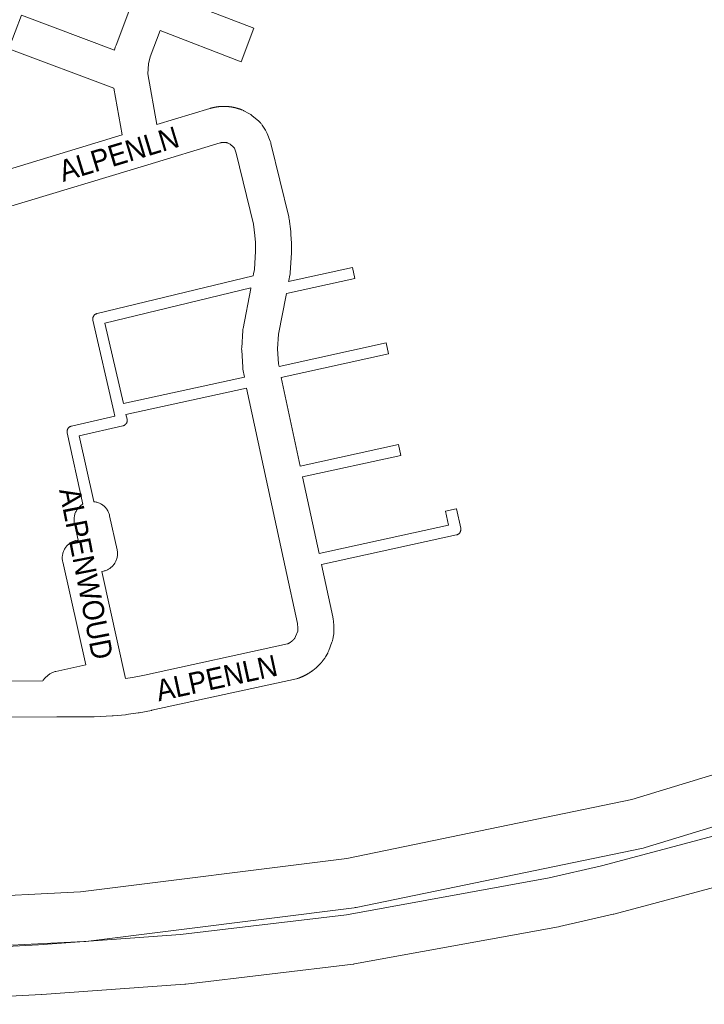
# Model space of a CAD drawing. Header units: metres. Extents: x 123819 to 142731, y 393440 to 405763.
# Tile 134 of 256: x 134744 to 134992, y 394044 to 394400. Entities that reach past the tile are written whole.
import ezdxf
from ezdxf.enums import TextEntityAlignment as Align

# ---------------------------------------------------------------- set-up
doc = ezdxf.new("R2010")
doc.units = ezdxf.units.M
doc.header["$MEASUREMENT"] = 0
for name, color, linetype, lineweight in [('gs-anno-wegen algemeen tekst', 7, 'Continuous', 0), ('gs-knt-autosnelweg', 7, 'Continuous', 0), ('gs-knt-paden', 7, 'Continuous', 0), ('gs-knt-wegen algemeen', 7, 'Continuous', 0)]:
    doc.layers.add(name, color=color, linetype=linetype, lineweight=lineweight)
doc.styles.add('Style-Arial', font='arial.ttf')

msp = doc.modelspace()

# ---------------------------------------------------------------- linework, layer by layer
at = {"layer": 'gs-knt-autosnelweg', "color": 7, "linetype": 'Continuous', "flags": 128}
for points in [[(133929, 394176.06), (133929.6, 394175.97), (134379.69, 394105.07), (134507.12, 394088.83), (134582.86, 394082.36), (134680.98, 394080.2), (134766.29, 394084.51), (134862.7, 394096.63), (134965.83, 394117.91), (135068.41, 394149.15), (135136.08, 394176.01), (135184.86, 394200.08), (135326.65, 394282.82), (135407.8, 394338.91), (135425, 394352.29)], [(135074.02, 394132.02), (134970.68, 394100.55), (134970.28, 394100.44), (134969.88, 394100.34), (134866, 394078.91), (134865.65, 394078.85), (134865.3, 394078.8), (134768.2, 394066.59), (134767.87, 394066.55), (134767.54, 394066.53), (134681.56, 394062.19), (134681.23, 394062.18), (134681.14, 394062.18), (134684.76, 394061.85), (134751.08, 394065.33), (134802.47, 394069.05), (134862.49, 394076.23), (134935.87, 394089.61), (134954.85, 394093.94), (135017.77, 394110.71)], [(135022.55, 394093.34), (134959.34, 394076.48), (134959.02, 394076.4), (134939.68, 394071.99), (134939.29, 394071.91), (134865.45, 394058.45), (134865.17, 394058.41), (134864.9, 394058.37), (134804.4, 394051.13), (134803.98, 394051.09), (134752.29, 394047.36), (134752.12, 394047.34), (134685.4, 394043.84), (134685.09, 394043.83), (134684.78, 394043.83), (134607.09, 394045.07), (134606.74, 394045.08), (134557.09, 394047.8), (134556.8, 394047.82), (134500.94, 394052.68), (134500.61, 394052.72), (134423.82, 394062.22)]]:
    msp.add_lwpolyline(points, dxfattribs=at)
at = {"layer": 'gs-knt-paden', "color": 7, "linetype": 'Continuous', "flags": 128}
for points in [[(134841.61, 394305.37), (134864.71, 394310.43, -0.369436), (134864.72, 394310.42), (134865.58, 394306.52), (134865.58, 394306.51, -0.399647), (134865.57, 394306.5), (134865.57, 394306.5), (134840.79, 394301.07)], [(134838.12, 394274.67), (134876.92, 394283.17, -0.369428), (134876.93, 394283.17), (134877.79, 394279.26), (134877.79, 394279.26, -0.39965), (134877.78, 394279.25), (134877.78, 394279.25), (134838.87, 394270.72)], [(134845.81, 394238.59), (134881.37, 394246.38, -0.36943), (134881.38, 394246.37), (134882.23, 394242.47), (134882.23, 394242.47, -0.399649), (134882.23, 394242.45), (134882.22, 394242.45), (134846.66, 394234.66)], [(134852.64, 394206.93), (134899.52, 394217.2), (134898.38, 394222.31, -0.36924), (134898.39, 394222.32), (134902.29, 394223.19, -0.369233), (134902.3, 394223.18), (134903.88, 394216.1), (134903.9, 394216.01), (134903.91, 394215.91), (134903.92, 394215.82), (134903.93, 394215.72), (134903.93, 394215.63), (134903.92, 394215.53), (134903.91, 394215.44), (134903.9, 394215.34), (134903.88, 394215.25), (134903.86, 394215.15), (134903.83, 394215.06), (134903.8, 394214.97), (134903.77, 394214.88), (134903.73, 394214.79), (134903.69, 394214.71), (134903.64, 394214.63), (134903.59, 394214.54), (134903.53, 394214.47), (134903.47, 394214.39), (134903.41, 394214.32), (134903.34, 394214.25), (134903.27, 394214.18), (134903.2, 394214.12), (134903.13, 394214.06), (134903.05, 394214), (134902.97, 394213.95), (134902.89, 394213.9), (134902.8, 394213.86), (134902.71, 394213.82), (134902.62, 394213.78), (134902.53, 394213.75), (134902.44, 394213.73), (134902.35, 394213.7), (134902.35, 394213.7), (134902.34, 394213.7), (134853.49, 394203)]]:
    msp.add_lwpolyline(points, format="xyb", dxfattribs=at)
for points in [[(134778.36, 394258.4), (134770.78, 394291.4), (134770.76, 394291.49), (134770.74, 394291.59), (134770.73, 394291.69), (134770.73, 394291.79), (134770.73, 394291.88), (134770.73, 394291.98), (134770.74, 394292.08), (134770.75, 394292.18), (134770.77, 394292.27), (134770.79, 394292.37), (134770.82, 394292.46), (134770.85, 394292.55), (134770.89, 394292.65), (134770.93, 394292.73), (134770.98, 394292.82), (134771.03, 394292.91), (134771.08, 394292.99), (134771.14, 394293.07), (134771.2, 394293.14), (134771.26, 394293.22), (134771.33, 394293.29), (134771.4, 394293.35), (134771.48, 394293.42), (134771.56, 394293.48), (134771.64, 394293.53), (134771.72, 394293.58), (134771.81, 394293.63), (134771.89, 394293.67), (134771.98, 394293.71), (134772.07, 394293.75), (134772.17, 394293.78), (134772.26, 394293.8), (134828.75, 394307.47)], [(134827.92, 394303.13), (134775.14, 394290.36)], [(134775.14, 394290.36), (134781.83, 394261.24), (134825.58, 394270.73)], [(134826.4, 394266.79), (134782.73, 394257.32)], [(134767.16, 394224.88), (134761.48, 394250.69), (134761.46, 394250.78), (134761.45, 394250.88), (134761.44, 394250.98), (134761.44, 394251.08), (134761.44, 394251.17), (134761.44, 394251.27), (134761.45, 394251.37), (134761.47, 394251.47), (134761.49, 394251.56), (134761.51, 394251.66), (134761.54, 394251.75), (134761.57, 394251.84), (134761.61, 394251.94), (134761.65, 394252.02), (134761.7, 394252.11), (134761.75, 394252.2), (134761.8, 394252.28), (134761.86, 394252.36), (134761.92, 394252.43), (134761.99, 394252.5), (134762.06, 394252.57), (134762.13, 394252.64), (134762.21, 394252.7), (134762.29, 394252.76), (134762.37, 394252.82), (134762.45, 394252.87), (134762.54, 394252.91), (134762.63, 394252.95), (134762.72, 394252.99), (134762.81, 394253.03), (134762.91, 394253.05), (134763, 394253.08), (134778.76, 394256.66), (134778.36, 394258.4)], [(134782.73, 394257.32), (134783.13, 394255.59), (134783.15, 394255.5), (134783.16, 394255.4), (134783.17, 394255.31), (134783.18, 394255.21), (134783.18, 394255.12), (134783.17, 394255.02), (134783.17, 394254.92), (134783.15, 394254.83), (134783.14, 394254.74), (134783.11, 394254.64), (134783.09, 394254.55), (134783.06, 394254.46), (134783.02, 394254.37), (134782.99, 394254.28), (134782.94, 394254.2), (134782.9, 394254.11), (134782.84, 394254.03), (134782.79, 394253.95), (134782.73, 394253.88), (134782.67, 394253.8), (134782.6, 394253.73), (134782.53, 394253.67), (134782.46, 394253.6), (134782.39, 394253.54), (134782.31, 394253.49), (134782.23, 394253.43), (134782.15, 394253.39), (134782.06, 394253.34), (134781.98, 394253.3), (134781.89, 394253.26), (134781.8, 394253.23), (134781.71, 394253.2), (134781.61, 394253.18), (134765.84, 394249.6), (134771.09, 394225.74)], [(134778.36, 394258.4), (134778.36, 394258.4), (134778.36, 394258.4)], [(134778.36, 394258.4), (134778.36, 394258.4), (134778.36, 394258.4)]]:
    msp.add_lwpolyline(points, dxfattribs=at)
at = {"layer": 'gs-knt-wegen algemeen', "color": 7, "linetype": 'Continuous', "flags": 128}
for points in [[(134793.68, 394410.68), (134829.05, 394397.07, -0.354292), (134829.06, 394397.06)], [(134740.37, 394389.68), (134744.95, 394401.85, -0.354902)], [(134829.06, 394397.06), (134824.39, 394384.92, -0.35429), (134824.38, 394384.91), (134795.09, 394396.19), (134791.43, 394386.66), (134790.84, 394384.24), (134790.63, 394380.54), (134793.92, 394362.23), (134813.09, 394368.03), (134813.18, 394368.06), (134813.27, 394368.09), (134813.36, 394368.11), (134813.45, 394368.14), (134813.54, 394368.16), (134813.63, 394368.19), (134813.72, 394368.21), (134813.81, 394368.24), (134813.9, 394368.26), (134813.99, 394368.28), (134814.08, 394368.3), (134814.17, 394368.32), (134814.26, 394368.35), (134814.36, 394368.37), (134814.45, 394368.39), (134814.54, 394368.41), (134814.63, 394368.43), (134814.72, 394368.44), (134814.81, 394368.46), (134814.9, 394368.48), (134815, 394368.5), (134815.09, 394368.51), (134815.18, 394368.53), (134815.27, 394368.55), (134815.36, 394368.56), (134815.46, 394368.58), (134815.55, 394368.59), (134815.64, 394368.6), (134815.73, 394368.62), (134815.82, 394368.63), (134815.92, 394368.64), (134816.01, 394368.65), (134816.1, 394368.66), (134816.2, 394368.68), (134816.29, 394368.69), (134816.38, 394368.7), (134816.47, 394368.7), (134816.57, 394368.71), (134816.66, 394368.72), (134816.75, 394368.73), (134816.85, 394368.74), (134816.94, 394368.74), (134817.03, 394368.75), (134817.12, 394368.76), (134817.22, 394368.76), (134817.31, 394368.77), (134817.41, 394368.77), (134817.5, 394368.77), (134817.59, 394368.78), (134817.68, 394368.78), (134817.78, 394368.78), (134817.87, 394368.78), (134817.96, 394368.79), (134818.06, 394368.79), (134818.15, 394368.79), (134818.24, 394368.79), (134818.34, 394368.79), (134818.43, 394368.78), (134818.53, 394368.78), (134818.62, 394368.78), (134818.71, 394368.78), (134818.8, 394368.77), (134818.9, 394368.77), (134818.99, 394368.77), (134819.08, 394368.76), (134819.18, 394368.76), (134819.27, 394368.75), (134819.36, 394368.75), (134819.46, 394368.74), (134819.55, 394368.73), (134819.64, 394368.72), (134819.74, 394368.72), (134819.83, 394368.71), (134819.92, 394368.7), (134820.02, 394368.69), (134820.11, 394368.68), (134820.2, 394368.67), (134820.29, 394368.66), (134820.39, 394368.65), (134820.48, 394368.63), (134820.57, 394368.62), (134820.66, 394368.61), (134820.76, 394368.59), (134820.85, 394368.58), (134820.94, 394368.57), (134821.03, 394368.55), (134821.12, 394368.53), (134821.22, 394368.52), (134821.31, 394368.5), (134821.4, 394368.49), (134821.49, 394368.47), (134821.58, 394368.45), (134821.67, 394368.43), (134821.77, 394368.41), (134821.86, 394368.39), (134821.95, 394368.37), (134822.04, 394368.35), (134822.13, 394368.33), (134822.22, 394368.31), (134822.31, 394368.29), (134822.4, 394368.27), (134822.49, 394368.24), (134822.58, 394368.22), (134822.67, 394368.2), (134822.76, 394368.17), (134822.85, 394368.15), (134822.94, 394368.12), (134823.03, 394368.1), (134823.12, 394368.07), (134823.21, 394368.04), (134823.3, 394368.02), (134823.39, 394367.99), (134823.48, 394367.96), (134823.57, 394367.93), (134823.66, 394367.9), (134823.75, 394367.87), (134823.83, 394367.84), (134823.92, 394367.81), (134824.01, 394367.78), (134824.1, 394367.75), (134824.19, 394367.72), (134824.27, 394367.69), (134824.36, 394367.65), (134824.45, 394367.62), (134824.54, 394367.59), (134824.62, 394367.55), (134824.71, 394367.52), (134824.8, 394367.48), (134825, 394367.4), (134825.21, 394367.3), (134825.41, 394367.2), (134827.24, 394366.22), (134827.47, 394366.09), (134827.7, 394365.94), (134827.92, 394365.79), (134828.14, 394365.63), (134828.34, 394365.47), (134830.8, 394363.41), (134831, 394363.23), (134831.2, 394363.04), (134831.4, 394362.84), (134831.58, 394362.63), (134831.75, 394362.42), (134831.92, 394362.2), (134832.07, 394361.97), (134833.24, 394360.17), (134833.38, 394359.95), (134833.51, 394359.72), (134833.63, 394359.49), (134833.74, 394359.25), (134833.84, 394359), (134834.92, 394356.25), (134835.02, 394355.97), (134835.11, 394355.7), (134835.18, 394355.41), (134841.64, 394328.85), (134841.69, 394328.62), (134841.73, 394328.38), (134841.77, 394328.14), (134842.36, 394323.48), (134842.39, 394323.26), (134842.4, 394323.05), (134842.58, 394320.19), (134842.59, 394319.89), (134842.65, 394316.28), (134842.65, 394316.01), (134842.64, 394315.74), (134842.16, 394308.53), (134842.14, 394308.27), (134842.1, 394308.01), (134842.06, 394307.74), (134841.68, 394305.76), (134841.61, 394305.37)], [(134737.49, 394345.15), (134781.37, 394358.44), (134778.34, 394375.35), (134740.37, 394389.67, -0.354902)]]:
    msp.add_lwpolyline(points, format="xyb", dxfattribs=at)
for points in [[(134744.97, 394401.85), (134778.64, 394389.15), (134778.88, 394390.16), (134778.95, 394390.42), (134779.04, 394390.68), (134779.13, 394390.94), (134785.27, 394406.93)], [(134828.75, 394307.47), (134828.89, 394308.2), (134829.19, 394309.79), (134829.63, 394316.33), (134829.58, 394319.53), (134829.42, 394322.04), (134828.9, 394326.13), (134822.64, 394351.91), (134821.96, 394353.64), (134821.68, 394354.06), (134820.5, 394355.06), (134820.49, 394355.06), (134819.62, 394355.52), (134819.58, 394355.54), (134819.54, 394355.55), (134819.5, 394355.57), (134819.46, 394355.58), (134819.41, 394355.59), (134819.37, 394355.6), (134819.33, 394355.61), (134819.29, 394355.62), (134819.24, 394355.64), (134819.2, 394355.65), (134819.16, 394355.66), (134819.12, 394355.67), (134819.07, 394355.67), (134819.03, 394355.68), (134818.99, 394355.69), (134818.94, 394355.7), (134818.9, 394355.71), (134818.86, 394355.71), (134818.81, 394355.72), (134818.77, 394355.73), (134818.73, 394355.73), (134818.68, 394355.74), (134818.64, 394355.74), (134818.6, 394355.75), (134818.55, 394355.75), (134818.51, 394355.75), (134818.47, 394355.76), (134818.42, 394355.76), (134818.38, 394355.76), (134818.33, 394355.76), (134818.29, 394355.76), (134818.25, 394355.77), (134818.2, 394355.77), (134818.16, 394355.77), (134818.12, 394355.77), (134818.07, 394355.77), (134818.03, 394355.76), (134817.98, 394355.76), (134817.94, 394355.76), (134817.9, 394355.76), (134817.85, 394355.76), (134817.81, 394355.75), (134817.77, 394355.75), (134817.72, 394355.74), (134817.68, 394355.74), (134817.63, 394355.73), (134817.59, 394355.73), (134817.55, 394355.72), (134817.5, 394355.72), (134817.46, 394355.71), (134817.42, 394355.7), (134817.37, 394355.7), (134817.33, 394355.69), (134817.29, 394355.68), (134817.25, 394355.67), (134817.2, 394355.66), (134817.16, 394355.65), (134817.12, 394355.64), (134817.07, 394355.63), (134817.03, 394355.62), (134816.99, 394355.61), (134816.95, 394355.6), (134816.91, 394355.59), (134816.86, 394355.57), (134790.69, 394347.65), (134741.03, 394332.62)], [(134825.58, 394270.73), (134825.08, 394273.74), (134825.04, 394273.96), (134825.02, 394274.19), (134825, 394274.41), (134824.61, 394280.6), (134824.59, 394280.87), (134824.59, 394281.15), (134824.61, 394281.43), (134825.01, 394287.62), (134825.04, 394287.88), (134825.07, 394288.15), (134825.12, 394288.41), (134827.88, 394302.92), (134827.92, 394303.13)], [(134840.79, 394301.07), (134840.67, 394300.48), (134837.98, 394286.36), (134837.63, 394281), (134837.97, 394275.57), (134838.12, 394274.67)], [(134838.87, 394270.72), (134845.81, 394238.59)], [(134782.6, 394161.78), (134785.15, 394162.15), (134789.44, 394162.97), (134841.14, 394174.26), (134841.18, 394174.28), (134841.23, 394174.3), (134841.28, 394174.32), (134841.33, 394174.34), (134841.38, 394174.36), (134841.43, 394174.39), (134841.48, 394174.41), (134841.53, 394174.43), (134841.58, 394174.46), (134841.62, 394174.48), (134841.67, 394174.51), (134841.72, 394174.53), (134841.77, 394174.56), (134841.81, 394174.58), (134841.86, 394174.61), (134841.91, 394174.64), (134841.95, 394174.67), (134842, 394174.69), (134842.05, 394174.72), (134842.09, 394174.75), (134842.14, 394174.78), (134842.18, 394174.81), (134842.23, 394174.84), (134842.27, 394174.87), (134842.32, 394174.9), (134842.36, 394174.93), (134842.41, 394174.96), (134842.45, 394174.99), (134842.49, 394175.02), (134842.54, 394175.05), (134842.58, 394175.09), (134842.62, 394175.12), (134842.67, 394175.15), (134842.71, 394175.19), (134842.75, 394175.22), (134842.79, 394175.25), (134842.83, 394175.29), (134842.87, 394175.32), (134842.92, 394175.36), (134842.96, 394175.39), (134843, 394175.43), (134843.04, 394175.47), (134843.08, 394175.5), (134843.11, 394175.54), (134843.15, 394175.58), (134843.19, 394175.61), (134843.23, 394175.65), (134843.27, 394175.69), (134843.31, 394175.73), (134843.34, 394175.77), (134843.38, 394175.81), (134843.42, 394175.85), (134843.46, 394175.89), (134843.49, 394175.93), (134843.53, 394175.97), (134843.56, 394176.01), (134843.6, 394176.05), (134843.63, 394176.09), (134843.67, 394176.13), (134843.7, 394176.17), (134843.74, 394176.21), (134843.77, 394176.26), (134843.8, 394176.3), (134843.83, 394176.34), (134844.14, 394176.88), (134844.88, 394178.89), (134844.98, 394179.37), (134844.98, 394179.93), (134844.78, 394181.64), (134840.34, 394202.2), (134833.51, 394233.86), (134826.4, 394266.79)], [(134846.66, 394234.66), (134852.64, 394206.93)], [(134768.15, 394166.73), (134759.83, 394203.94), (134759.76, 394204.25), (134759.72, 394204.57), (134759.69, 394204.89), (134759.67, 394205.2), (134759.67, 394205.52), (134759.69, 394205.84), (134759.72, 394206.16), (134759.76, 394206.48), (134759.83, 394206.79), (134759.91, 394207.1), (134760, 394207.41), (134760.11, 394207.71), (134760.23, 394208), (134760.37, 394208.29), (134760.52, 394208.57), (134760.68, 394208.85), (134760.86, 394209.11), (134761.05, 394209.37), (134761.25, 394209.61), (134761.47, 394209.85), (134761.69, 394210.08), (134761.93, 394210.29), (134762.18, 394210.49), (134762.43, 394210.68), (134762.7, 394210.86), (134762.97, 394211.03), (134763.26, 394211.18), (134763.54, 394211.31), (134763.84, 394211.43), (134764.14, 394211.54), (134764.45, 394211.63), (134764.76, 394211.71), (134765.41, 394211.86), (134764.09, 394217.87), (134764.03, 394218.18), (134763.99, 394218.5), (134763.96, 394218.82), (134763.95, 394219.14), (134763.95, 394219.46), (134763.96, 394219.78), (134764, 394220.09), (134764.05, 394220.41), (134764.11, 394220.72), (134764.19, 394221.03), (134764.28, 394221.34), (134764.39, 394221.64), (134764.52, 394221.93), (134764.65, 394222.22), (134764.81, 394222.5), (134764.97, 394222.77), (134765.15, 394223.04), (134765.34, 394223.29), (134765.55, 394223.54), (134765.76, 394223.78), (134765.99, 394224), (134766.23, 394224.21), (134766.48, 394224.42), (134766.73, 394224.6), (134767, 394224.78), (134767.16, 394224.88)], [(134771.09, 394225.74), (134771.28, 394225.72), (134771.6, 394225.67), (134771.91, 394225.61), (134772.22, 394225.53), (134772.53, 394225.43), (134772.83, 394225.32), (134773.12, 394225.2), (134773.41, 394225.06), (134773.69, 394224.91), (134773.97, 394224.74), (134774.23, 394224.57), (134774.49, 394224.37), (134774.73, 394224.17), (134774.97, 394223.95), (134775.19, 394223.73), (134775.41, 394223.49), (134775.61, 394223.24), (134775.8, 394222.98), (134775.97, 394222.72), (134776.13, 394222.44), (134776.28, 394222.16), (134776.42, 394221.87), (134776.54, 394221.57), (134776.65, 394221.27), (134776.74, 394220.97), (134776.81, 394220.66), (134779.52, 394208.31), (134779.58, 394208), (134779.62, 394207.69), (134779.65, 394207.37), (134779.67, 394207.05), (134779.67, 394206.73), (134779.65, 394206.41), (134779.62, 394206.1), (134779.57, 394205.78), (134779.5, 394205.47), (134779.43, 394205.16), (134779.33, 394204.86), (134779.22, 394204.56), (134779.1, 394204.26), (134778.96, 394203.98), (134778.81, 394203.69), (134778.65, 394203.42), (134778.47, 394203.16), (134778.28, 394202.9), (134778.08, 394202.66), (134777.86, 394202.42), (134777.64, 394202.2), (134777.4, 394201.98), (134777.15, 394201.78), (134776.9, 394201.59), (134776.63, 394201.42), (134776.36, 394201.25), (134776.08, 394201.1), (134775.79, 394200.97), (134775.49, 394200.84), (134775.19, 394200.74), (134774.89, 394200.65), (134774.58, 394200.57), (134773.95, 394200.43)], [(134853.49, 394203), (134857.58, 394184.08), (134857.63, 394183.78), (134857.68, 394183.47), (134857.96, 394181.04), (134857.99, 394180.77), (134858, 394180.49), (134858.01, 394180.22), (134857.99, 394178.64), (134857.98, 394178.33), (134857.96, 394178.03), (134857.92, 394177.73), (134857.87, 394177.43), (134857.55, 394175.84), (134857.5, 394175.59), (134857.43, 394175.34), (134857.36, 394175.09), (134857.27, 394174.85), (134856.17, 394171.87), (134856.07, 394171.62), (134855.97, 394171.39), (134855.85, 394171.15), (134855.73, 394170.92), (134854.99, 394169.62), (134854.83, 394169.35), (134854.66, 394169.09), (134854.6, 394169.01), (134854.55, 394168.93), (134854.49, 394168.86), (134854.44, 394168.78), (134854.38, 394168.7), (134854.33, 394168.63), (134854.27, 394168.55), (134854.21, 394168.48), (134854.15, 394168.4), (134854.1, 394168.33), (134854.04, 394168.25), (134853.98, 394168.18), (134853.92, 394168.1), (134853.86, 394168.03), (134853.8, 394167.96), (134853.74, 394167.88), (134853.68, 394167.81), (134853.62, 394167.74), (134853.56, 394167.66), (134853.5, 394167.59), (134853.44, 394167.52), (134853.38, 394167.45), (134853.31, 394167.38), (134853.25, 394167.31), (134853.19, 394167.24), (134853.13, 394167.17), (134853.06, 394167.1), (134853, 394167.03), (134852.93, 394166.96), (134852.87, 394166.89), (134852.8, 394166.82), (134852.74, 394166.75), (134852.67, 394166.68), (134852.61, 394166.62), (134852.54, 394166.55), (134852.47, 394166.48), (134852.41, 394166.41), (134852.34, 394166.35), (134852.27, 394166.28), (134852.2, 394166.22), (134852.14, 394166.15), (134852.07, 394166.09), (134852, 394166.02), (134851.93, 394165.96), (134851.86, 394165.89), (134851.79, 394165.83), (134851.72, 394165.76), (134851.65, 394165.7), (134851.58, 394165.64), (134851.51, 394165.58), (134851.44, 394165.51), (134851.36, 394165.45), (134851.29, 394165.39), (134851.22, 394165.33), (134851.15, 394165.27), (134851.07, 394165.21), (134851, 394165.15), (134850.93, 394165.09), (134850.85, 394165.03), (134850.78, 394164.97), (134850.71, 394164.91), (134850.63, 394164.85), (134850.56, 394164.8), (134850.48, 394164.74), (134850.41, 394164.68), (134850.33, 394164.62), (134850.25, 394164.57), (134850.18, 394164.51), (134850.1, 394164.46), (134850.03, 394164.4), (134849.95, 394164.35), (134849.87, 394164.29), (134849.79, 394164.24), (134849.72, 394164.18), (134849.64, 394164.13), (134849.56, 394164.08), (134849.48, 394164.02), (134849.4, 394163.97), (134849.32, 394163.92), (134849.24, 394163.87), (134849.16, 394163.82), (134849.08, 394163.77), (134849, 394163.72), (134848.92, 394163.67), (134848.84, 394163.62), (134848.76, 394163.57), (134848.68, 394163.52), (134848.6, 394163.47), (134848.52, 394163.42), (134848.44, 394163.37), (134848.35, 394163.33), (134848.27, 394163.28), (134848.19, 394163.23), (134848.11, 394163.19), (134848.02, 394163.14), (134847.94, 394163.1), (134847.86, 394163.05), (134847.78, 394163.01), (134847.69, 394162.96), (134847.61, 394162.92), (134847.52, 394162.88), (134847.44, 394162.83), (134847.35, 394162.79), (134847.27, 394162.75), (134847.19, 394162.71), (134847.1, 394162.67), (134847.01, 394162.63), (134846.93, 394162.59), (134846.84, 394162.54), (134846.76, 394162.51), (134846.67, 394162.47), (134846.59, 394162.43), (134846.5, 394162.39), (134846.41, 394162.35), (134846.32, 394162.31), (134846.24, 394162.28), (134846.15, 394162.24), (134846.06, 394162.2), (134845.98, 394162.17), (134845.89, 394162.13), (134845.8, 394162.1), (134845.71, 394162.06), (134845.62, 394162.03), (134845.54, 394162), (134845.45, 394161.96), (134845.36, 394161.93), (134845.27, 394161.9), (134845.18, 394161.87), (134844.92, 394161.78), (134844.65, 394161.7), (134844.39, 394161.64), (134792.13, 394150.23), (134791.97, 394150.19), (134787.45, 394149.33), (134787.15, 394149.28), (134782.81, 394148.66), (134782.52, 394148.62), (134778.15, 394148.19), (134777.98, 394148.18), (134777.78, 394148.17), (134771.19, 394147.91), (134770.96, 394147.9), (134757.74, 394147.85), (134711.36, 394147.68)], [(134773.95, 394200.43), (134782.6, 394161.78)], [(134711.63, 394160.71), (134752.61, 394160.85), (134752.78, 394161.11), (134752.96, 394161.36), (134753.15, 394161.61), (134753.36, 394161.84), (134753.57, 394162.06), (134753.8, 394162.28), (134754.04, 394162.48), (134754.69, 394163.01), (134754.93, 394163.2), (134755.17, 394163.37), (134755.43, 394163.53), (134755.69, 394163.68), (134755.96, 394163.82), (134756.23, 394163.94), (134756.51, 394164.06), (134756.79, 394164.15), (134757.08, 394164.24), (134757.37, 394164.31), (134768.15, 394166.73)]]:
    msp.add_lwpolyline(points, dxfattribs=at)

# ---------------------------------------------------------------- texts
at = {"layer": 'gs-anno-wegen algemeen tekst', "color": 7, "style": 'Style-Arial', "width": 0.909091}
for s, rotation, p in [('ALPENLN', 16.8385, (134780.18, 394351.58)), ('ALPENWOUD', 281.111, (134768.37, 394199.76)), ('ALPENLN', 12.2556, (134815.53, 394161.93))]:
    msp.add_text(s, height=7.7, rotation=rotation, dxfattribs=at).set_placement(p, align=Align.MIDDLE_CENTER)

doc.saveas('drawing.dxf')
